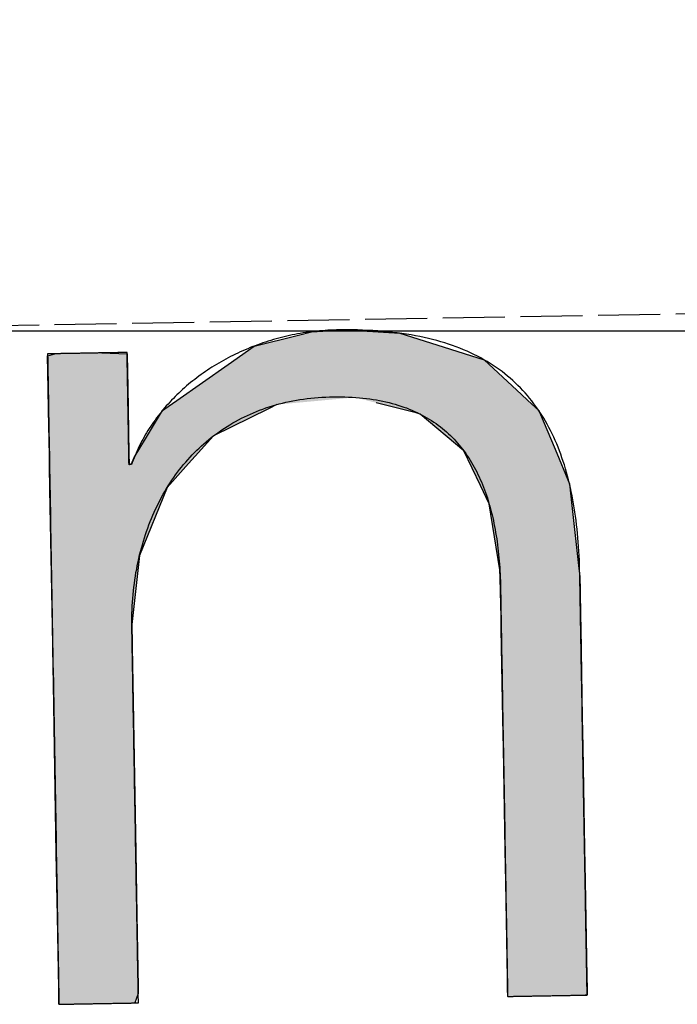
# Model space of a CAD drawing. Extents: x 562 to 7231, y 5567 to 12226.
# Tile 22 of 54: x 3528 to 3581, y 8062 to 8141. Entities that reach past the tile are written whole.
import ezdxf

# ---------------------------------------------------------------- set-up
doc = ezdxf.new("R2010")
doc.units = 0
doc.linetypes.add('GEN3', pattern=[6.25, 5, -1.25])
doc.layers.get('0').update_dxf_attribs({"linetype": 'CONTINUOUS'})
for name, color, linetype in [('3', 6, 'GEN3'), ('5', 3, 'CONTINUOUS'), ('LOGO', 7, 'CONTINUOUS')]:
    doc.layers.add(name, color=color, linetype=linetype)

# ---------------------------------------------------------------- blocks, each defined once
blk = doc.blocks.new('*U44')
at = {"layer": 'LOGO', "color": 30, "linetype": 'CONTINUOUS'}
for p, q in [((62.811, 7.604), (63.326, 7.723)), ((63.326, 7.723), (63.479, 7.759)), ((63.479, 7.759), (63.876, 7.774)), ((63.876, 7.774), (64.064, 7.759)), ((64.064, 7.759), (64.506, 7.723)), ((64.506, 7.723), (64.86, 7.604)), ((60.438, 7.54), (60.495, 7.555)), ((61.041, 7.555), (61.333, 7.54)), ((62.506, 7.397), (62.811, 7.604)), ((64.86, 7.604), (65.477, 7.397)), ((60.41, 7.533), (60.438, 7.54)), ((60.41, 7.148), (60.41, 7.533)), ((61.333, 7.54), (61.333, 7.533)), ((61.333, 7.533), (61.333, 7.148)), ((61.9, 6.987), (62.506, 7.397)), ((65.477, 7.397), (65.904, 6.987)), ((60.41, 6.903), (60.41, 7.148)), ((61.333, 7.148), (61.333, 6.903)), ((61.8, 6.92), (61.9, 6.987)), ((65.904, 6.987), (65.974, 6.92)), ((60.41, 6.374), (60.41, 6.903)), ((61.333, 6.903), (61.333, 6.374)), ((61.54, 6.568), (61.731, 6.873)), ((61.731, 6.873), (61.8, 6.92)), ((62.962, 6.873), (62.318, 6.568)), ((63.062, 6.92), (62.962, 6.873)), ((64.676, 6.794), (64.217, 6.92)), ((65.974, 6.92), (66.105, 6.794)), ((64.725, 6.78), (64.676, 6.794)), ((65.223, 6.345), (64.725, 6.78)), ((66.105, 6.794), (66.11, 6.78)), ((66.11, 6.78), (66.283, 6.345)), ((61.395, 6.336), (61.54, 6.568)), ((62.318, 6.568), (62.103, 6.336)), ((60.41, 6.266), (60.41, 6.374)), ((61.333, 6.374), (61.333, 6.266)), ((61.359, 6.252), (61.395, 6.336)), ((62.103, 6.336), (62.025, 6.252)), ((65.409, 5.939), (65.223, 6.345)), ((66.283, 6.345), (66.444, 5.939)), ((60.41, 6.252), (60.41, 6.266)), ((60.41, 5.978), (60.41, 6.252)), ((61.333, 6.266), (61.342, 6.252)), ((62.025, 6.252), (61.771, 5.978)), ((60.41, 5.195), (60.41, 5.978)), ((61.771, 5.978), (61.437, 5.195)), ((65.507, 5.723), (65.409, 5.939)), ((66.444, 5.939), (66.464, 5.723)), ((65.617, 4.955), (65.507, 5.723)), ((66.464, 5.723), (66.536, 4.955)), ((60.41, 4.394), (60.41, 5.195)), ((61.437, 5.195), (61.333, 4.394)), ((65.618, 4.861), (65.617, 4.955)), ((66.536, 4.955), (66.545, 4.861)), ((65.62, 4.699), (65.618, 4.861)), ((66.545, 4.861), (66.545, 4.699)), ((65.622, 4.405), (65.62, 4.699)), ((66.545, 4.699), (66.545, 4.405)), ((60.41, 4.17), (60.41, 4.394)), ((61.333, 4.394), (61.333, 4.17)), ((65.622, 4.265), (65.622, 4.405)), ((66.545, 4.405), (66.545, 4.265)), ((65.622, 3.222), (65.622, 4.265)), ((66.545, 4.265), (66.545, 3.222)), ((60.41, 4.131), (60.41, 4.17)), ((60.41, 3.718), (60.41, 4.131)), ((61.333, 4.17), (61.333, 4.131)), ((61.333, 4.131), (61.333, 3.718)), ((60.41, 1.752), (60.41, 3.718)), ((61.333, 3.718), (61.333, 1.752)), ((65.622, 2.883), (65.622, 3.222)), ((66.545, 3.222), (66.545, 2.883)), ((65.622, 1.702), (65.622, 2.883)), ((66.545, 2.883), (66.545, 1.702)), ((60.41, 1.022), (60.41, 1.752)), ((61.333, 1.752), (61.333, 1.022)), ((65.622, 1.328), (65.622, 1.702)), ((66.545, 1.702), (66.545, 1.328)), ((65.622, 0.435), (65.622, 1.328)), ((66.545, 1.328), (66.545, 0.435)), ((60.41, 0.808), (60.41, 1.022)), ((61.333, 1.022), (61.333, 0.808)), ((60.41, 0.186), (60.41, 0.808)), ((61.333, 0.808), (61.333, 0.186)), ((65.622, 0.208), (65.622, 0.435)), ((66.545, 0.435), (66.545, 0.208)), ((60.41, 0.109), (60.41, 0.186)), ((61.333, 0.186), (61.333, 0.109)), ((65.622, 0.081), (65.622, 0.208)), ((66.545, 0.208), (66.545, 0.081)), ((60.41, 0), (60.41, 0.109)), ((61.333, 0.109), (61.293, 0)), ((65.625, 0.003), (65.622, 0.081)), ((65.625, 0), (65.625, 0.003)), ((66.545, 0.003), (66.522, 0)), ((66.545, 0.081), (66.545, 0.003))]:
    blk.add_line(p, q, dxfattribs=at)
at = {"layer": 'LOGO', "color": 30, "linetype": 'CONTINUOUS', "extrusion": (0, 0, -1)}
for points in [[(-63.326, 7.723), (-64.86, 7.604), (-62.811, 7.604)], [(-63.479, 7.759), (-64.506, 7.723), (-63.326, 7.723)], [(-63.326, 7.723), (-64.506, 7.723), (-64.86, 7.604)], [(-63.876, 7.774), (-64.064, 7.759), (-63.479, 7.759)], [(-63.479, 7.759), (-64.064, 7.759), (-64.506, 7.723)], [(-60.495, 7.555), (-61.333, 7.54), (-60.438, 7.54)], [(-60.495, 7.555), (-61.041, 7.555), (-61.333, 7.54)], [(-62.811, 7.604), (-65.477, 7.397), (-62.506, 7.397)], [(-62.811, 7.604), (-64.86, 7.604), (-65.477, 7.397)], [(-60.438, 7.54), (-61.333, 7.533), (-60.41, 7.533)], [(-60.41, 7.533), (-61.333, 7.148), (-60.41, 7.148)], [(-60.41, 7.533), (-61.333, 7.533), (-61.333, 7.148)], [(-60.438, 7.54), (-61.333, 7.54), (-61.333, 7.533)], [(-62.506, 7.397), (-65.904, 6.987), (-61.9, 6.987)], [(-62.506, 7.397), (-65.477, 7.397), (-65.904, 6.987)], [(-60.41, 7.148), (-61.333, 6.903), (-60.41, 6.903)], [(-60.41, 7.148), (-61.333, 7.148), (-61.333, 6.903)], [(-61.9, 6.987), (-63.062, 6.92), (-61.8, 6.92)], [(-61.9, 6.987), (-63.972, 6.987), (-63.062, 6.92)], [(-63.972, 6.987), (-65.974, 6.92), (-64.217, 6.92)], [(-63.972, 6.987), (-65.904, 6.987), (-65.974, 6.92)], [(-60.41, 6.903), (-61.333, 6.374), (-60.41, 6.374)], [(-60.41, 6.903), (-61.333, 6.903), (-61.333, 6.374)], [(-61.731, 6.873), (-62.318, 6.568), (-61.54, 6.568)], [(-61.8, 6.92), (-62.962, 6.873), (-61.731, 6.873)], [(-61.731, 6.873), (-62.962, 6.873), (-62.318, 6.568)], [(-61.8, 6.92), (-63.062, 6.92), (-62.962, 6.873)], [(-64.217, 6.92), (-66.105, 6.794), (-64.676, 6.794)], [(-64.217, 6.92), (-65.974, 6.92), (-66.105, 6.794)], [(-64.676, 6.794), (-66.11, 6.78), (-64.725, 6.78)], [(-64.676, 6.794), (-66.105, 6.794), (-66.11, 6.78)], [(-64.725, 6.78), (-66.283, 6.345), (-65.223, 6.345)], [(-64.725, 6.78), (-66.11, 6.78), (-66.283, 6.345)], [(-61.54, 6.568), (-62.103, 6.336), (-61.395, 6.336)], [(-61.54, 6.568), (-62.318, 6.568), (-62.103, 6.336)], [(-60.41, 6.374), (-61.333, 6.266), (-60.41, 6.266)], [(-60.41, 6.374), (-61.333, 6.374), (-61.333, 6.266)], [(-61.395, 6.336), (-62.025, 6.252), (-61.359, 6.252)], [(-61.395, 6.336), (-62.103, 6.336), (-62.025, 6.252)], [(-65.223, 6.345), (-66.444, 5.939), (-65.409, 5.939)], [(-65.223, 6.345), (-66.283, 6.345), (-66.444, 5.939)], [(-60.41, 6.266), (-61.342, 6.252), (-60.41, 6.252)], [(-60.41, 6.266), (-61.333, 6.266), (-61.342, 6.252)], [(-60.41, 6.252), (-61.771, 5.978), (-60.41, 5.978)], [(-60.41, 6.252), (-62.025, 6.252), (-61.771, 5.978)], [(-60.41, 5.978), (-61.437, 5.195), (-60.41, 5.195)], [(-60.41, 5.978), (-61.771, 5.978), (-61.437, 5.195)], [(-65.409, 5.939), (-66.464, 5.723), (-65.507, 5.723)], [(-65.409, 5.939), (-66.444, 5.939), (-66.464, 5.723)], [(-65.507, 5.723), (-66.536, 4.955), (-65.617, 4.955)], [(-65.507, 5.723), (-66.464, 5.723), (-66.536, 4.955)], [(-60.41, 5.195), (-61.333, 4.394), (-60.41, 4.394)], [(-60.41, 5.195), (-61.437, 5.195), (-61.333, 4.394)], [(-65.617, 4.955), (-66.545, 4.861), (-65.618, 4.861)], [(-65.617, 4.955), (-66.536, 4.955), (-66.545, 4.861)], [(-65.618, 4.861), (-66.545, 4.699), (-65.62, 4.699)], [(-65.618, 4.861), (-66.545, 4.861), (-66.545, 4.699)], [(-65.62, 4.699), (-66.545, 4.405), (-65.622, 4.405)], [(-65.62, 4.699), (-66.545, 4.699), (-66.545, 4.405)], [(-60.41, 4.394), (-61.333, 4.17), (-60.41, 4.17)], [(-60.41, 4.394), (-61.333, 4.394), (-61.333, 4.17)], [(-65.622, 4.405), (-66.545, 4.265), (-65.622, 4.265)], [(-65.622, 4.405), (-66.545, 4.405), (-66.545, 4.265)], [(-65.622, 4.265), (-66.545, 3.222), (-65.622, 3.222)], [(-65.622, 4.265), (-66.545, 4.265), (-66.545, 3.222)], [(-60.41, 4.17), (-61.333, 4.131), (-60.41, 4.131)], [(-60.41, 4.17), (-61.333, 4.17), (-61.333, 4.131)], [(-60.41, 4.131), (-61.333, 3.718), (-60.41, 3.718)], [(-60.41, 4.131), (-61.333, 4.131), (-61.333, 3.718)], [(-60.41, 3.718), (-61.333, 1.752), (-60.41, 1.752)], [(-60.41, 3.718), (-61.333, 3.718), (-61.333, 1.752)], [(-65.622, 3.222), (-66.545, 2.883), (-65.622, 2.883)], [(-65.622, 3.222), (-66.545, 3.222), (-66.545, 2.883)], [(-65.622, 2.883), (-66.545, 1.702), (-65.622, 1.702)], [(-65.622, 2.883), (-66.545, 2.883), (-66.545, 1.702)], [(-60.41, 1.752), (-61.333, 1.022), (-60.41, 1.022)], [(-60.41, 1.752), (-61.333, 1.752), (-61.333, 1.022)], [(-65.622, 1.702), (-66.545, 1.328), (-65.622, 1.328)], [(-65.622, 1.702), (-66.545, 1.702), (-66.545, 1.328)], [(-65.622, 1.328), (-66.545, 0.435), (-65.622, 0.435)], [(-65.622, 1.328), (-66.545, 1.328), (-66.545, 0.435)], [(-60.41, 1.022), (-61.333, 0.808), (-60.41, 0.808)], [(-60.41, 1.022), (-61.333, 1.022), (-61.333, 0.808)], [(-60.41, 0.808), (-61.333, 0.186), (-60.41, 0.186)], [(-60.41, 0.808), (-61.333, 0.808), (-61.333, 0.186)], [(-65.622, 0.435), (-66.545, 0.208), (-65.622, 0.208)], [(-65.622, 0.435), (-66.545, 0.435), (-66.545, 0.208)], [(-60.41, 0.186), (-61.333, 0.109), (-60.41, 0.109)], [(-60.41, 0.186), (-61.333, 0.186), (-61.333, 0.109)], [(-65.622, 0.208), (-66.545, 0.081), (-65.622, 0.081)], [(-65.622, 0.208), (-66.545, 0.208), (-66.545, 0.081)], [(-60.41, 0.109), (-61.293, 0), (-60.41, 0)], [(-60.41, 0.109), (-61.333, 0.109), (-61.293, 0)], [(-65.622, 0.081), (-66.545, 0.003), (-65.625, 0.003)], [(-65.622, 0.081), (-66.545, 0.081), (-66.545, 0.003)], [(-65.625, 0.003), (-66.522, 0), (-65.625, 0)], [(-65.625, 0.003), (-66.545, 0.003), (-66.522, 0)]]:
    blk.add_solid(points, dxfattribs=at)
blk = doc.blocks.new('KLAUS')
at = {"layer": 'LOGO'}
blk.add_polyline3d([(60.41, 0, 0), (60.41, 0, 0), (60.411, 0, 0), (60.413, 0, 0), (60.414, 0, 0), (60.417, 0, 0), (60.42, 0, 0), (60.423, 0, 0), (60.427, 0, 0), (60.432, 0, 0), (60.437, 0, 0), (60.442, 0, 0), (60.448, 0, 0), (60.454, 0, 0), (60.461, 0, 0), (60.468, 0, 0), (60.475, 0, 0), (60.483, 0, 0), (60.492, 0, 0), (60.5, 0, 0), (60.509, 0, 0), (60.518, 0, 0), (60.528, 0, 0), (60.538, 0, 0), (60.548, 0, 0), (60.559, 0, 0), (60.57, 0, 0), (60.581, 0, 0), (60.592, 0, 0), (60.604, 0, 0), (60.616, 0, 0), (60.628, 0, 0), (60.64, 0, 0), (60.652, 0, 0), (60.665, 0, 0), (60.678, 0, 0), (60.691, 0, 0), (60.704, 0, 0), (60.717, 0, 0), (60.731, 0, 0), (60.744, 0, 0), (60.758, 0, 0), (60.772, 0, 0), (60.786, 0, 0), (60.8, 0, 0), (60.813, 0, 0), (60.828, 0, 0), (60.842, 0, 0), (60.856, 0, 0), (60.87, 0, 0), (60.884, 0, 0), (60.898, 0, 0), (60.912, 0, 0), (60.926, 0, 0), (60.94, 0, 0), (60.954, 0, 0), (60.968, 0, 0), (60.981, 0, 0), (60.995, 0, 0), (61.009, 0, 0), (61.022, 0, 0), (61.035, 0, 0), (61.049, 0, 0), (61.062, 0, 0), (61.075, 0, 0), (61.087, 0, 0), (61.1, 0, 0), (61.112, 0, 0), (61.124, 0, 0), (61.136, 0, 0), (61.148, 0, 0), (61.159, 0, 0), (61.17, 0, 0), (61.181, 0, 0), (61.192, 0, 0), (61.202, 0, 0), (61.212, 0, 0), (61.222, 0, 0), (61.231, 0, 0), (61.24, 0, 0), (61.249, 0, 0), (61.257, 0, 0), (61.265, 0, 0), (61.273, 0, 0), (61.28, 0, 0), (61.287, 0, 0), (61.293, 0, 0), (61.299, 0, 0), (61.305, 0, 0), (61.31, 0, 0), (61.314, 0, 0), (61.318, 0, 0), (61.322, 0, 0), (61.325, 0, 0), (61.328, 0, 0), (61.33, 0, 0), (61.331, 0, 0), (61.332, 0, 0), (61.333, 0, 0), (61.333, 0, 0), (61.333, 0.004, 0), (61.333, 0.01, 0), (61.333, 0.019, 0), (61.333, 0.03, 0), (61.333, 0.044, 0), (61.333, 0.06, 0), (61.333, 0.078, 0), (61.333, 0.099, 0), (61.333, 0.122, 0), (61.333, 0.147, 0), (61.333, 0.175, 0), (61.333, 0.204, 0), (61.333, 0.236, 0), (61.333, 0.269, 0), (61.333, 0.305, 0), (61.333, 0.342, 0), (61.333, 0.381, 0), (61.333, 0.422, 0), (61.333, 0.464, 0), (61.333, 0.508, 0), (61.333, 0.554, 0), (61.333, 0.601, 0), (61.333, 0.65, 0), (61.333, 0.7, 0), (61.333, 0.751, 0), (61.333, 0.804, 0), (61.333, 0.858, 0), (61.333, 0.913, 0), (61.333, 0.97, 0), (61.333, 1.027, 0), (61.333, 1.086, 0), (61.333, 1.145, 0), (61.333, 1.205, 0), (61.333, 1.266, 0), (61.333, 1.328, 0), (61.333, 1.391, 0), (61.333, 1.455, 0), (61.333, 1.519, 0), (61.333, 1.583, 0), (61.333, 1.648, 0), (61.333, 1.714, 0), (61.333, 1.78, 0), (61.333, 1.846, 0), (61.333, 1.913, 0), (61.333, 1.98, 0), (61.333, 2.047, 0), (61.333, 2.114, 0), (61.333, 2.181, 0), (61.333, 2.249, 0), (61.333, 2.316, 0), (61.333, 2.383, 0), (61.333, 2.45, 0), (61.333, 2.517, 0), (61.333, 2.584, 0), (61.333, 2.65, 0), (61.333, 2.716, 0), (61.333, 2.781, 0), (61.333, 2.846, 0), (61.333, 2.91, 0), (61.333, 2.974, 0), (61.333, 3.037, 0), (61.333, 3.1, 0), (61.333, 3.162, 0), (61.333, 3.222, 0), (61.333, 3.282, 0), (61.333, 3.342, 0), (61.333, 3.4, 0), (61.333, 3.457, 0), (61.333, 3.513, 0), (61.333, 3.567, 0), (61.333, 3.621, 0), (61.333, 3.673, 0), (61.333, 3.724, 0), (61.333, 3.774, 0), (61.333, 3.822, 0), (61.333, 3.869, 0), (61.333, 3.914, 0), (61.333, 3.957, 0), (61.333, 3.999, 0), (61.333, 4.039, 0), (61.333, 4.078, 0), (61.333, 4.114, 0), (61.333, 4.149, 0), (61.333, 4.182, 0), (61.333, 4.213, 0), (61.333, 4.241, 0), (61.333, 4.268, 0), (61.333, 4.292, 0), (61.333, 4.315, 0), (61.333, 4.335, 0), (61.333, 4.352, 0), (61.333, 4.368, 0), (61.333, 4.38, 0), (61.333, 4.391, 0), (61.333, 4.399, 0), (61.333, 4.404, 0), (61.333, 4.406, 0), (61.333, 4.432, 0), (61.335, 4.477, 0), (61.337, 4.522, 0), (61.339, 4.566, 0), (61.342, 4.611, 0), (61.346, 4.655, 0), (61.35, 4.698, 0), (61.354, 4.742, 0), (61.359, 4.785, 0), (61.365, 4.828, 0), (61.371, 4.87, 0), (61.378, 4.913, 0), (61.385, 4.955, 0), (61.392, 4.997, 0), (61.401, 5.038, 0), (61.409, 5.079, 0), (61.419, 5.12, 0), (61.428, 5.161, 0), (61.438, 5.201, 0), (61.449, 5.241, 0), (61.46, 5.281, 0), (61.472, 5.32, 0), (61.484, 5.359, 0), (61.496, 5.398, 0), (61.51, 5.436, 0), (61.523, 5.474, 0), (61.537, 5.512, 0), (61.552, 5.549, 0), (61.567, 5.586, 0), (61.583, 5.622, 0), (61.599, 5.659, 0), (61.615, 5.694, 0), (61.632, 5.73, 0), (61.65, 5.765, 0), (61.667, 5.8, 0), (61.686, 5.834, 0), (61.705, 5.868, 0), (61.724, 5.901, 0), (61.744, 5.934, 0), (61.764, 5.967, 0), (61.785, 5.999, 0), (61.806, 6.031, 0), (61.828, 6.063, 0), (61.85, 6.094, 0), (61.872, 6.124, 0), (61.895, 6.154, 0), (61.919, 6.184, 0), (61.943, 6.213, 0), (61.967, 6.242, 0), (61.992, 6.27, 0), (62.017, 6.298, 0), (62.043, 6.325, 0), (62.069, 6.352, 0), (62.095, 6.379, 0), (62.122, 6.405, 0), (62.15, 6.43, 0), (62.178, 6.455, 0), (62.206, 6.48, 0), (62.235, 6.503, 0), (62.264, 6.527, 0), (62.294, 6.55, 0), (62.324, 6.572, 0), (62.354, 6.594, 0), (62.385, 6.616, 0), (62.416, 6.637, 0), (62.448, 6.657, 0), (62.48, 6.677, 0), (62.513, 6.696, 0), (62.546, 6.715, 0), (62.579, 6.733, 0), (62.613, 6.75, 0), (62.647, 6.768, 0), (62.682, 6.784, 0), (62.717, 6.8, 0), (62.752, 6.815, 0), (62.788, 6.83, 0), (62.824, 6.844, 0), (62.861, 6.858, 0), (62.898, 6.871, 0), (62.935, 6.883, 0), (62.973, 6.895, 0), (63.011, 6.906, 0), (63.05, 6.917, 0), (63.089, 6.927, 0), (63.129, 6.936, 0), (63.168, 6.945, 0), (63.209, 6.953, 0), (63.249, 6.96, 0), (63.29, 6.967, 0), (63.331, 6.973, 0), (63.373, 6.978, 0), (63.415, 6.983, 0), (63.458, 6.987, 0), (63.5, 6.991, 0), (63.544, 6.994, 0), (63.587, 6.996, 0), (63.631, 6.997, 0), (63.675, 6.998, 0), (63.72, 6.998, 0), (63.766, 6.998, 0), (63.81, 6.997, 0), (63.854, 6.995, 0), (63.897, 6.993, 0), (63.939, 6.99, 0), (63.981, 6.986, 0), (64.022, 6.982, 0), (64.063, 6.977, 0), (64.103, 6.972, 0), (64.142, 6.966, 0), (64.18, 6.96, 0), (64.219, 6.953, 0), (64.256, 6.946, 0), (64.293, 6.937, 0), (64.329, 6.929, 0), (64.365, 6.92, 0), (64.4, 6.91, 0), (64.434, 6.9, 0), (64.468, 6.889, 0), (64.501, 6.878, 0), (64.534, 6.866, 0), (64.566, 6.854, 0), (64.597, 6.841, 0), (64.628, 6.827, 0), (64.658, 6.813, 0), (64.688, 6.799, 0), (64.717, 6.784, 0), (64.746, 6.769, 0), (64.774, 6.753, 0), (64.802, 6.737, 0), (64.829, 6.72, 0), (64.855, 6.702, 0), (64.881, 6.685, 0), (64.907, 6.666, 0), (64.932, 6.648, 0), (64.956, 6.628, 0), (64.98, 6.609, 0), (65.003, 6.589, 0), (65.026, 6.568, 0), (65.049, 6.547, 0), (65.07, 6.526, 0), (65.092, 6.504, 0), (65.113, 6.481, 0), (65.133, 6.459, 0), (65.153, 6.436, 0), (65.172, 6.412, 0), (65.191, 6.388, 0), (65.21, 6.364, 0), (65.228, 6.339, 0), (65.245, 6.313, 0), (65.263, 6.288, 0), (65.279, 6.262, 0), (65.295, 6.235, 0), (65.311, 6.209, 0), (65.326, 6.181, 0), (65.341, 6.154, 0), (65.356, 6.126, 0), (65.37, 6.098, 0), (65.383, 6.069, 0), (65.396, 6.04, 0), (65.409, 6.01, 0), (65.421, 5.981, 0), (65.433, 5.951, 0), (65.445, 5.92, 0), (65.456, 5.889, 0), (65.466, 5.858, 0), (65.477, 5.827, 0), (65.487, 5.795, 0), (65.496, 5.763, 0), (65.505, 5.73, 0), (65.514, 5.698, 0), (65.522, 5.664, 0), (65.53, 5.631, 0), (65.538, 5.597, 0), (65.545, 5.563, 0), (65.552, 5.529, 0), (65.559, 5.495, 0), (65.565, 5.46, 0), (65.571, 5.425, 0), (65.576, 5.389, 0), (65.582, 5.353, 0), (65.587, 5.317, 0), (65.591, 5.281, 0), (65.595, 5.245, 0), (65.599, 5.208, 0), (65.603, 5.171, 0), (65.606, 5.134, 0), (65.609, 5.096, 0), (65.612, 5.058, 0), (65.614, 5.02, 0), (65.616, 4.982, 0), (65.618, 4.944, 0), (65.619, 4.905, 0), (65.62, 4.866, 0), (65.621, 4.827, 0), (65.622, 4.788, 0), (65.622, 4.748, 0), (65.622, 4.714, 0), (65.622, 4.712, 0), (65.622, 4.708, 0), (65.622, 4.7, 0), (65.622, 4.69, 0), (65.622, 4.677, 0), (65.622, 4.661, 0), (65.622, 4.643, 0), (65.622, 4.622, 0), (65.622, 4.599, 0), (65.622, 4.574, 0), (65.622, 4.546, 0), (65.622, 4.516, 0), (65.622, 4.483, 0), (65.622, 4.449, 0), (65.622, 4.413, 0), (65.622, 4.374, 0), (65.622, 4.333, 0), (65.622, 4.291, 0), (65.622, 4.247, 0), (65.622, 4.201, 0), (65.622, 4.153, 0), (65.622, 4.103, 0), (65.622, 4.052, 0), (65.622, 4, 0), (65.622, 3.945, 0), (65.622, 3.89, 0), (65.622, 3.833, 0), (65.622, 3.775, 0), (65.622, 3.715, 0), (65.622, 3.655, 0), (65.622, 3.593, 0), (65.622, 3.53, 0), (65.622, 3.466, 0), (65.622, 3.401, 0), (65.622, 3.335, 0), (65.622, 3.269, 0), (65.622, 3.201, 0), (65.622, 3.133, 0), (65.622, 3.064, 0), (65.622, 2.995, 0), (65.622, 2.925, 0), (65.622, 2.855, 0), (65.622, 2.784, 0), (65.622, 2.713, 0), (65.622, 2.642, 0), (65.622, 2.57, 0), (65.622, 2.498, 0), (65.622, 2.426, 0), (65.622, 2.354, 0), (65.622, 2.282, 0), (65.622, 2.21, 0), (65.622, 2.139, 0), (65.622, 2.067, 0), (65.622, 1.996, 0), (65.622, 1.924, 0), (65.622, 1.854, 0), (65.622, 1.783, 0), (65.622, 1.714, 0), (65.622, 1.644, 0), (65.622, 1.576, 0), (65.622, 1.508, 0), (65.622, 1.44, 0), (65.622, 1.374, 0), (65.622, 1.308, 0), (65.622, 1.243, 0), (65.622, 1.179, 0), (65.622, 1.117, 0), (65.622, 1.055, 0), (65.622, 0.994, 0), (65.622, 0.935, 0), (65.622, 0.877, 0), (65.622, 0.82, 0), (65.622, 0.764, 0), (65.622, 0.71, 0), (65.622, 0.658, 0), (65.622, 0.607, 0), (65.622, 0.557, 0), (65.622, 0.51, 0), (65.622, 0.464, 0), (65.622, 0.42, 0), (65.622, 0.377, 0), (65.622, 0.337, 0), (65.622, 0.299, 0), (65.622, 0.262, 0), (65.622, 0.228, 0), (65.622, 0.196, 0), (65.622, 0.166, 0), (65.622, 0.138, 0), (65.622, 0.113, 0), (65.622, 0.09, 0), (65.622, 0.069, 0), (65.622, 0.051, 0), (65.622, 0.036, 0), (65.622, 0.023, 0), (65.622, 0.013, 0), (65.622, 0.006, 0), (65.622, 0.001, 0), (65.622, 0, 0), (65.623, 0, 0), (65.623, 0, 0), (65.625, 0, 0), (65.627, 0, 0), (65.629, 0, 0), (65.632, 0, 0), (65.635, 0, 0), (65.639, 0, 0), (65.644, 0, 0), (65.649, 0, 0), (65.654, 0, 0), (65.66, 0, 0), (65.666, 0, 0), (65.673, 0, 0), (65.68, 0, 0), (65.687, 0, 0), (65.695, 0, 0), (65.703, 0, 0), (65.712, 0, 0), (65.721, 0, 0), (65.73, 0, 0), (65.74, 0, 0), (65.75, 0, 0), (65.76, 0, 0), (65.77, 0, 0), (65.781, 0, 0), (65.792, 0, 0), (65.804, 0, 0), (65.815, 0, 0), (65.827, 0, 0), (65.839, 0, 0), (65.852, 0, 0), (65.864, 0, 0), (65.877, 0, 0), (65.889, 0, 0), (65.902, 0, 0), (65.916, 0, 0), (65.929, 0, 0), (65.942, 0, 0), (65.956, 0, 0), (65.969, 0, 0), (65.983, 0, 0), (65.997, 0, 0), (66.011, 0, 0), (66.025, 0, 0), (66.039, 0, 0), (66.053, 0, 0), (66.067, 0, 0), (66.081, 0, 0), (66.095, 0, 0), (66.109, 0, 0), (66.123, 0, 0), (66.137, 0, 0), (66.151, 0, 0), (66.165, 0, 0), (66.179, 0, 0), (66.193, 0, 0), (66.207, 0, 0), (66.22, 0, 0), (66.234, 0, 0), (66.247, 0, 0), (66.26, 0, 0), (66.273, 0, 0), (66.286, 0, 0), (66.299, 0, 0), (66.311, 0, 0), (66.324, 0, 0), (66.336, 0, 0), (66.348, 0, 0), (66.359, 0, 0), (66.371, 0, 0), (66.382, 0, 0), (66.393, 0, 0), (66.404, 0, 0), (66.414, 0, 0), (66.424, 0, 0), (66.434, 0, 0), (66.443, 0, 0), (66.452, 0, 0), (66.461, 0, 0), (66.469, 0, 0), (66.477, 0, 0), (66.485, 0, 0), (66.492, 0, 0), (66.499, 0, 0), (66.505, 0, 0), (66.511, 0, 0), (66.517, 0, 0), (66.522, 0, 0), (66.526, 0, 0), (66.531, 0, 0), (66.534, 0, 0), (66.537, 0, 0), (66.54, 0, 0), (66.542, 0, 0), (66.543, 0, 0), (66.544, 0, 0), (66.545, 0, 0), (66.545, 0, 0), (66.545, 0.004, 0), (66.545, 0.01, 0), (66.545, 0.02, 0), (66.545, 0.032, 0), (66.545, 0.047, 0), (66.545, 0.065, 0), (66.545, 0.085, 0), (66.545, 0.108, 0), (66.545, 0.133, 0), (66.545, 0.16, 0), (66.545, 0.191, 0), (66.545, 0.223, 0), (66.545, 0.257, 0), (66.545, 0.294, 0), (66.545, 0.333, 0), (66.545, 0.374, 0), (66.545, 0.417, 0), (66.545, 0.462, 0), (66.545, 0.509, 0), (66.545, 0.557, 0), (66.545, 0.607, 0), (66.545, 0.659, 0), (66.545, 0.713, 0), (66.545, 0.768, 0), (66.545, 0.825, 0), (66.545, 0.883, 0), (66.545, 0.942, 0), (66.545, 1.003, 0), (66.545, 1.065, 0), (66.545, 1.128, 0), (66.545, 1.193, 0), (66.545, 1.258, 0), (66.545, 1.325, 0), (66.545, 1.392, 0), (66.545, 1.46, 0), (66.545, 1.53, 0), (66.545, 1.599, 0), (66.545, 1.67, 0), (66.545, 1.741, 0), (66.545, 1.813, 0), (66.545, 1.885, 0), (66.545, 1.958, 0), (66.545, 2.031, 0), (66.545, 2.105, 0), (66.545, 2.179, 0), (66.545, 2.253, 0), (66.545, 2.327, 0), (66.545, 2.401, 0), (66.545, 2.475, 0), (66.545, 2.549, 0), (66.545, 2.623, 0), (66.545, 2.697, 0), (66.545, 2.771, 0), (66.545, 2.845, 0), (66.545, 2.918, 0), (66.545, 2.99, 0), (66.545, 3.063, 0), (66.545, 3.134, 0), (66.545, 3.205, 0), (66.545, 3.276, 0), (66.545, 3.345, 0), (66.545, 3.414, 0), (66.545, 3.483, 0), (66.545, 3.55, 0), (66.545, 3.616, 0), (66.545, 3.681, 0), (66.545, 3.745, 0), (66.545, 3.808, 0), (66.545, 3.87, 0), (66.545, 3.931, 0), (66.545, 3.99, 0), (66.545, 4.048, 0), (66.545, 4.104, 0), (66.545, 4.159, 0), (66.545, 4.212, 0), (66.545, 4.264, 0), (66.545, 4.314, 0), (66.545, 4.362, 0), (66.545, 4.408, 0), (66.545, 4.453, 0), (66.545, 4.495, 0), (66.545, 4.536, 0), (66.545, 4.574, 0), (66.545, 4.61, 0), (66.545, 4.644, 0), (66.545, 4.676, 0), (66.545, 4.706, 0), (66.545, 4.733, 0), (66.545, 4.758, 0), (66.545, 4.78, 0), (66.545, 4.8, 0), (66.545, 4.817, 0), (66.545, 4.831, 0), (66.545, 4.843, 0), (66.545, 4.851, 0), (66.545, 4.857, 0), (66.545, 4.86, 0), (66.545, 4.888, 0), (66.544, 4.943, 0), (66.544, 4.997, 0), (66.543, 5.05, 0), (66.541, 5.104, 0), (66.539, 5.157, 0), (66.536, 5.209, 0), (66.533, 5.261, 0), (66.53, 5.312, 0), (66.526, 5.363, 0), (66.522, 5.414, 0), (66.517, 5.464, 0), (66.512, 5.514, 0), (66.506, 5.563, 0), (66.5, 5.612, 0), (66.493, 5.66, 0), (66.487, 5.708, 0), (66.479, 5.755, 0), (66.471, 5.802, 0), (66.462, 5.849, 0), (66.453, 5.894, 0), (66.444, 5.94, 0), (66.433, 5.985, 0), (66.423, 6.029, 0), (66.412, 6.073, 0), (66.4, 6.117, 0), (66.388, 6.16, 0), (66.375, 6.202, 0), (66.362, 6.244, 0), (66.348, 6.286, 0), (66.334, 6.327, 0), (66.319, 6.367, 0), (66.303, 6.407, 0), (66.287, 6.446, 0), (66.27, 6.485, 0), (66.253, 6.524, 0), (66.235, 6.562, 0), (66.217, 6.599, 0), (66.198, 6.636, 0), (66.178, 6.672, 0), (66.158, 6.708, 0), (66.137, 6.743, 0), (66.115, 6.778, 0), (66.093, 6.812, 0), (66.07, 6.845, 0), (66.047, 6.878, 0), (66.023, 6.911, 0), (65.998, 6.943, 0), (65.973, 6.974, 0), (65.947, 7.005, 0), (65.921, 7.035, 0), (65.893, 7.065, 0), (65.865, 7.094, 0), (65.837, 7.122, 0), (65.807, 7.15, 0), (65.777, 7.178, 0), (65.746, 7.205, 0), (65.715, 7.231, 0), (65.683, 7.257, 0), (65.65, 7.282, 0), (65.616, 7.306, 0), (65.582, 7.33, 0), (65.547, 7.353, 0), (65.511, 7.376, 0), (65.475, 7.398, 0), (65.438, 7.42, 0), (65.4, 7.441, 0), (65.361, 7.461, 0), (65.322, 7.481, 0), (65.281, 7.5, 0), (65.24, 7.518, 0), (65.198, 7.536, 0), (65.156, 7.553, 0), (65.113, 7.57, 0), (65.068, 7.586, 0), (65.023, 7.601, 0), (64.978, 7.616, 0), (64.931, 7.63, 0), (64.884, 7.643, 0), (64.836, 7.656, 0), (64.787, 7.668, 0), (64.737, 7.68, 0), (64.686, 7.691, 0), (64.635, 7.701, 0), (64.582, 7.71, 0), (64.529, 7.719, 0), (64.475, 7.728, 0), (64.42, 7.735, 0), (64.365, 7.742, 0), (64.308, 7.748, 0), (64.251, 7.754, 0), (64.192, 7.759, 0), (64.133, 7.763, 0), (64.073, 7.767, 0), (64.012, 7.77, 0), (63.95, 7.772, 0), (63.887, 7.773, 0), (63.823, 7.774, 0), (63.768, 7.774, 0), (63.735, 7.774, 0), (63.703, 7.773, 0), (63.67, 7.772, 0), (63.638, 7.771, 0), (63.605, 7.769, 0), (63.573, 7.767, 0), (63.541, 7.764, 0), (63.508, 7.762, 0), (63.476, 7.758, 0), (63.444, 7.755, 0), (63.412, 7.751, 0), (63.38, 7.746, 0), (63.348, 7.741, 0), (63.316, 7.736, 0), (63.285, 7.731, 0), (63.253, 7.725, 0), (63.222, 7.719, 0), (63.19, 7.713, 0), (63.159, 7.706, 0), (63.128, 7.699, 0), (63.097, 7.691, 0), (63.066, 7.683, 0), (63.035, 7.675, 0), (63.005, 7.667, 0), (62.974, 7.658, 0), (62.944, 7.648, 0), (62.913, 7.639, 0), (62.883, 7.629, 0), (62.853, 7.619, 0), (62.823, 7.608, 0), (62.794, 7.598, 0), (62.764, 7.587, 0), (62.735, 7.575, 0), (62.706, 7.563, 0), (62.676, 7.551, 0), (62.648, 7.539, 0), (62.619, 7.526, 0), (62.59, 7.513, 0), (62.562, 7.5, 0), (62.534, 7.486, 0), (62.506, 7.472, 0), (62.478, 7.458, 0), (62.451, 7.444, 0), (62.424, 7.429, 0), (62.397, 7.414, 0), (62.37, 7.398, 0), (62.343, 7.383, 0), (62.316, 7.367, 0), (62.29, 7.351, 0), (62.264, 7.334, 0), (62.239, 7.317, 0), (62.213, 7.3, 0), (62.188, 7.283, 0), (62.163, 7.265, 0), (62.138, 7.247, 0), (62.113, 7.229, 0), (62.089, 7.211, 0), (62.065, 7.192, 0), (62.041, 7.173, 0), (62.018, 7.154, 0), (61.994, 7.134, 0), (61.971, 7.115, 0), (61.949, 7.095, 0), (61.926, 7.074, 0), (61.904, 7.054, 0), (61.882, 7.033, 0), (61.861, 7.012, 0), (61.84, 6.991, 0), (61.819, 6.969, 0), (61.798, 6.948, 0), (61.778, 6.926, 0), (61.758, 6.904, 0), (61.738, 6.881, 0), (61.719, 6.858, 0), (61.7, 6.836, 0), (61.681, 6.812, 0), (61.663, 6.789, 0), (61.645, 6.765, 0), (61.627, 6.742, 0), (61.609, 6.718, 0), (61.593, 6.693, 0), (61.576, 6.669, 0), (61.56, 6.644, 0), (61.544, 6.619, 0), (61.528, 6.594, 0), (61.513, 6.569, 0), (61.498, 6.543, 0), (61.484, 6.518, 0), (61.47, 6.492, 0), (61.456, 6.466, 0), (61.443, 6.439, 0), (61.43, 6.413, 0), (61.417, 6.386, 0), (61.405, 6.359, 0), (61.393, 6.332, 0), (61.382, 6.305, 0), (61.371, 6.277, 0), (61.361, 6.252, 0), (61.361, 6.252, 0), (61.361, 6.252, 0), (61.361, 6.252, 0), (61.361, 6.252, 0), (61.361, 6.252, 0), (61.361, 6.252, 0), (61.361, 6.252, 0), (61.361, 6.252, 0), (61.361, 6.252, 0), (61.361, 6.252, 0), (61.361, 6.252, 0), (61.36, 6.252, 0), (61.36, 6.252, 0), (61.36, 6.252, 0), (61.36, 6.252, 0), (61.359, 6.252, 0), (61.359, 6.252, 0), (61.359, 6.252, 0), (61.359, 6.252, 0), (61.358, 6.252, 0), (61.358, 6.252, 0), (61.358, 6.252, 0), (61.357, 6.252, 0), (61.357, 6.252, 0), (61.357, 6.252, 0), (61.356, 6.252, 0), (61.356, 6.252, 0), (61.356, 6.252, 0), (61.355, 6.252, 0), (61.355, 6.252, 0), (61.355, 6.252, 0), (61.354, 6.252, 0), (61.354, 6.252, 0), (61.353, 6.252, 0), (61.353, 6.252, 0), (61.353, 6.252, 0), (61.352, 6.252, 0), (61.352, 6.252, 0), (61.351, 6.252, 0), (61.351, 6.252, 0), (61.35, 6.252, 0), (61.35, 6.252, 0), (61.35, 6.252, 0), (61.349, 6.252, 0), (61.349, 6.252, 0), (61.348, 6.252, 0), (61.348, 6.252, 0), (61.347, 6.252, 0), (61.347, 6.252, 0), (61.347, 6.252, 0), (61.346, 6.252, 0), (61.346, 6.252, 0), (61.345, 6.252, 0), (61.345, 6.252, 0), (61.344, 6.252, 0), (61.344, 6.252, 0), (61.343, 6.252, 0), (61.343, 6.252, 0), (61.343, 6.252, 0), (61.342, 6.252, 0), (61.342, 6.252, 0), (61.341, 6.252, 0), (61.341, 6.252, 0), (61.341, 6.252, 0), (61.34, 6.252, 0), (61.34, 6.252, 0), (61.339, 6.252, 0), (61.339, 6.252, 0), (61.339, 6.252, 0), (61.338, 6.252, 0), (61.338, 6.252, 0), (61.338, 6.252, 0), (61.337, 6.252, 0), (61.337, 6.252, 0), (61.337, 6.252, 0), (61.336, 6.252, 0), (61.336, 6.252, 0), (61.336, 6.252, 0), (61.335, 6.252, 0), (61.335, 6.252, 0), (61.335, 6.252, 0), (61.335, 6.252, 0), (61.334, 6.252, 0), (61.334, 6.252, 0), (61.334, 6.252, 0), (61.334, 6.252, 0), (61.334, 6.252, 0), (61.333, 6.252, 0), (61.333, 6.252, 0), (61.333, 6.252, 0), (61.333, 6.252, 0), (61.333, 6.252, 0), (61.333, 6.252, 0), (61.333, 6.252, 0), (61.333, 6.252, 0), (61.333, 6.252, 0), (61.333, 6.252, 0), (61.333, 6.252, 0), (61.333, 6.252, 0), (61.333, 6.253, 0), (61.333, 6.255, 0), (61.333, 6.258, 0), (61.333, 6.261, 0), (61.333, 6.265, 0), (61.333, 6.27, 0), (61.333, 6.275, 0), (61.333, 6.282, 0), (61.333, 6.288, 0), (61.333, 6.296, 0), (61.333, 6.304, 0), (61.333, 6.313, 0), (61.333, 6.322, 0), (61.333, 6.332, 0), (61.333, 6.343, 0), (61.333, 6.354, 0), (61.333, 6.365, 0), (61.333, 6.377, 0), (61.333, 6.39, 0), (61.333, 6.403, 0), (61.333, 6.417, 0), (61.333, 6.431, 0), (61.333, 6.445, 0), (61.333, 6.46, 0), (61.333, 6.475, 0), (61.333, 6.491, 0), (61.333, 6.507, 0), (61.333, 6.523, 0), (61.333, 6.54, 0), (61.333, 6.557, 0), (61.333, 6.574, 0), (61.333, 6.592, 0), (61.333, 6.609, 0), (61.333, 6.628, 0), (61.333, 6.646, 0), (61.333, 6.664, 0), (61.333, 6.683, 0), (61.333, 6.702, 0), (61.333, 6.721, 0), (61.333, 6.741, 0), (61.333, 6.76, 0), (61.333, 6.779, 0), (61.333, 6.799, 0), (61.333, 6.819, 0), (61.333, 6.839, 0), (61.333, 6.858, 0), (61.333, 6.878, 0), (61.333, 6.898, 0), (61.333, 6.918, 0), (61.333, 6.938, 0), (61.333, 6.958, 0), (61.333, 6.978, 0), (61.333, 6.997, 0), (61.333, 7.017, 0), (61.333, 7.037, 0), (61.333, 7.056, 0), (61.333, 7.075, 0), (61.333, 7.095, 0), (61.333, 7.114, 0), (61.333, 7.133, 0), (61.333, 7.151, 0), (61.333, 7.17, 0), (61.333, 7.188, 0), (61.333, 7.206, 0), (61.333, 7.224, 0), (61.333, 7.241, 0), (61.333, 7.258, 0), (61.333, 7.275, 0), (61.333, 7.292, 0), (61.333, 7.308, 0), (61.333, 7.324, 0), (61.333, 7.339, 0), (61.333, 7.354, 0), (61.333, 7.369, 0), (61.333, 7.383, 0), (61.333, 7.397, 0), (61.333, 7.41, 0), (61.333, 7.423, 0), (61.333, 7.435, 0), (61.333, 7.447, 0), (61.333, 7.458, 0), (61.333, 7.469, 0), (61.333, 7.479, 0), (61.333, 7.489, 0), (61.333, 7.498, 0), (61.333, 7.506, 0), (61.333, 7.514, 0), (61.333, 7.521, 0), (61.333, 7.528, 0), (61.333, 7.534, 0), (61.333, 7.539, 0), (61.333, 7.543, 0), (61.333, 7.547, 0), (61.333, 7.55, 0), (61.333, 7.552, 0), (61.333, 7.554, 0), (61.333, 7.555, 0), (61.332, 7.555, 0), (61.332, 7.555, 0), (61.331, 7.555, 0), (61.329, 7.555, 0), (61.327, 7.555, 0), (61.324, 7.555, 0), (61.32, 7.555, 0), (61.317, 7.555, 0), (61.312, 7.555, 0), (61.308, 7.555, 0), (61.302, 7.555, 0), (61.297, 7.555, 0), (61.291, 7.555, 0), (61.284, 7.555, 0), (61.277, 7.555, 0), (61.27, 7.555, 0), (61.262, 7.555, 0), (61.254, 7.555, 0), (61.245, 7.555, 0), (61.237, 7.555, 0), (61.227, 7.555, 0), (61.218, 7.555, 0), (61.208, 7.555, 0), (61.198, 7.555, 0), (61.187, 7.555, 0), (61.177, 7.555, 0), (61.166, 7.555, 0), (61.154, 7.555, 0), (61.143, 7.555, 0), (61.131, 7.555, 0), (61.119, 7.555, 0), (61.107, 7.555, 0), (61.094, 7.555, 0), (61.082, 7.555, 0), (61.069, 7.555, 0), (61.056, 7.555, 0), (61.043, 7.555, 0), (61.03, 7.555, 0), (61.017, 7.555, 0), (61.003, 7.555, 0), (60.989, 7.555, 0), (60.976, 7.555, 0), (60.962, 7.555, 0), (60.948, 7.555, 0), (60.934, 7.555, 0), (60.92, 7.555, 0), (60.906, 7.555, 0), (60.892, 7.555, 0), (60.878, 7.555, 0), (60.864, 7.555, 0), (60.85, 7.555, 0), (60.836, 7.555, 0), (60.822, 7.555, 0), (60.807, 7.555, 0), (60.794, 7.555, 0), (60.78, 7.555, 0), (60.766, 7.555, 0), (60.752, 7.555, 0), (60.739, 7.555, 0), (60.725, 7.555, 0), (60.712, 7.555, 0), (60.698, 7.555, 0), (60.685, 7.555, 0), (60.672, 7.555, 0), (60.66, 7.555, 0), (60.647, 7.555, 0), (60.635, 7.555, 0), (60.623, 7.555, 0), (60.611, 7.555, 0), (60.599, 7.555, 0), (60.587, 7.555, 0), (60.576, 7.555, 0), (60.565, 7.555, 0), (60.554, 7.555, 0), (60.544, 7.555, 0), (60.534, 7.555, 0), (60.524, 7.555, 0), (60.514, 7.555, 0), (60.505, 7.555, 0), (60.496, 7.555, 0), (60.488, 7.555, 0), (60.48, 7.555, 0), (60.472, 7.555, 0), (60.465, 7.555, 0), (60.458, 7.555, 0), (60.451, 7.555, 0), (60.445, 7.555, 0), (60.44, 7.555, 0), (60.434, 7.555, 0), (60.43, 7.555, 0), (60.425, 7.555, 0), (60.422, 7.555, 0), (60.419, 7.555, 0), (60.416, 7.555, 0), (60.413, 7.555, 0), (60.412, 7.555, 0), (60.411, 7.555, 0), (60.41, 7.555, 0), (60.41, 7.554, 0), (60.41, 7.55, 0), (60.41, 7.541, 0), (60.41, 7.528, 0), (60.41, 7.51, 0), (60.41, 7.488, 0), (60.41, 7.462, 0), (60.41, 7.432, 0), (60.41, 7.397, 0), (60.41, 7.359, 0), (60.41, 7.317, 0), (60.41, 7.272, 0), (60.41, 7.222, 0), (60.41, 7.17, 0), (60.41, 7.113, 0), (60.41, 7.054, 0), (60.41, 6.991, 0), (60.41, 6.925, 0), (60.41, 6.856, 0), (60.41, 6.785, 0), (60.41, 6.71, 0), (60.41, 6.633, 0), (60.41, 6.553, 0), (60.41, 6.47, 0), (60.41, 6.385, 0), (60.41, 6.298, 0), (60.41, 6.208, 0), (60.41, 6.116, 0), (60.41, 6.022, 0), (60.41, 5.926, 0), (60.41, 5.828, 0), (60.41, 5.729, 0), (60.41, 5.628, 0), (60.41, 5.525, 0), (60.41, 5.42, 0), (60.41, 5.315, 0), (60.41, 5.208, 0), (60.41, 5.099, 0), (60.41, 4.99, 0), (60.41, 4.879, 0), (60.41, 4.768, 0), (60.41, 4.656, 0), (60.41, 4.543, 0), (60.41, 4.429, 0), (60.41, 4.315, 0), (60.41, 4.201, 0), (60.41, 4.086, 0), (60.41, 3.971, 0), (60.41, 3.855, 0), (60.41, 3.74, 0), (60.41, 3.625, 0), (60.41, 3.509, 0), (60.41, 3.394, 0), (60.41, 3.28, 0), (60.41, 3.165, 0), (60.41, 3.052, 0), (60.41, 2.939, 0), (60.41, 2.826, 0), (60.41, 2.714, 0), (60.41, 2.604, 0), (60.41, 2.494, 0), (60.41, 2.385, 0), (60.41, 2.278, 0), (60.41, 2.171, 0), (60.41, 2.067, 0), (60.41, 1.963, 0), (60.41, 1.861, 0), (60.41, 1.761, 0), (60.41, 1.663, 0), (60.41, 1.566, 0), (60.41, 1.471, 0), (60.41, 1.379, 0), (60.41, 1.288, 0), (60.41, 1.2, 0), (60.41, 1.114, 0), (60.41, 1.031, 0), (60.41, 0.95, 0), (60.41, 0.872, 0), (60.41, 0.796, 0), (60.41, 0.723, 0), (60.41, 0.653, 0), (60.41, 0.586, 0), (60.41, 0.522, 0), (60.41, 0.462, 0), (60.41, 0.404, 0), (60.41, 0.35, 0), (60.41, 0.3, 0), (60.41, 0.253, 0), (60.41, 0.21, 0), (60.41, 0.17, 0), (60.41, 0.134, 0), (60.41, 0.103, 0), (60.41, 0.075, 0), (60.41, 0.052, 0), (60.41, 0.032, 0), (60.41, 0.017, 0), (60.41, 0.007, 0), (60.41, 0.001, 0), (60.41, 0, 0), (60.41, 0, 0), (60.41, 0, 0), (60.41, 0, 0), (60.41, 0, 0), (60.41, 0, 0), (60.41, 0, 0), (60.41, 0, 0), (60.41, 0, 0), (60.41, 0, 0), (60.41, 0, 0), (60.41, 0, 0), (60.41, 0, 0), (60.41, 0, 0), (60.41, 0, 0), (60.41, 0, 0), (60.41, 0, 0), (60.41, 0, 0), (60.41, 0, 0), (60.41, 0, 0), (60.41, 0, 0), (60.41, 0, 0), (60.41, 0, 0), (60.41, 0, 0), (60.41, 0, 0), (60.41, 0, 0), (60.41, 0, 0), (60.41, 0, 0), (60.41, 0, 0), (60.41, 0, 0), (60.41, 0, 0), (60.41, 0, 0), (60.41, 0, 0), (60.41, 0, 0), (60.41, 0, 0), (60.41, 0, 0), (60.41, 0, 0), (60.41, 0, 0), (60.41, 0, 0), (60.41, 0, 0), (60.41, 0, 0), (60.41, 0, 0), (60.41, 0, 0), (60.41, 0, 0), (60.41, 0, 0), (60.41, 0, 0), (60.41, 0, 0), (60.41, 0, 0), (60.41, 0, 0), (60.41, 0, 0), (60.41, 0, 0), (60.41, 0, 0), (60.41, 0, 0), (60.41, 0, 0), (60.41, 0, 0), (60.41, 0, 0), (60.41, 0, 0), (60.41, 0, 0), (60.41, 0, 0), (60.41, 0, 0), (60.41, 0, 0), (60.41, 0, 0), (60.41, 0, 0), (60.41, 0, 0), (60.41, 0, 0), (60.41, 0, 0), (60.41, 0, 0), (60.41, 0, 0), (60.41, 0, 0), (60.41, 0, 0), (60.41, 0, 0), (60.41, 0, 0), (60.41, 0, 0), (60.41, 0, 0), (60.41, 0, 0), (60.41, 0, 0), (60.41, 0, 0), (60.41, 0, 0), (60.41, 0, 0), (60.41, 0, 0), (60.41, 0, 0), (60.41, 0, 0), (60.41, 0, 0), (60.41, 0, 0), (60.41, 0, 0), (60.41, 0, 0), (60.41, 0, 0), (60.41, 0, 0), (60.41, 0, 0), (60.41, 0, 0), (60.41, 0, 0), (60.41, 0, 0), (60.41, 0, 0), (60.41, 0, 0), (60.41, 0, 0), (60.41, 0, 0), (60.41, 0, 0), (60.41, 0, 0), (60.41, 0, 0)], dxfattribs=at)
at = {"layer": 'LOGO', "color": 30, "linetype": 'CONTINUOUS'}
blk.add_blockref('*U44', (0, 0), dxfattribs=at)

msp = doc.modelspace()

# ---------------------------------------------------------------- linework, layer by layer
at = {"layer": '3'}
msp.add_line((1175.278, 8075.309), (6230.443, 8163.547), dxfattribs=at)
at = {"layer": '5'}
msp.add_line((6272.775, 8115.902), (872.775, 8115.902), dxfattribs=at)

# ---------------------------------------------------------------- block references
at = {"xscale": 6.929133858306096, "yscale": 6.929133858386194, "zscale": 6.929133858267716, "rotation": 0.9999999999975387}
msp.add_blockref('KLAUS', (3113, 8054.426), dxfattribs=at)

doc.saveas('drawing.dxf')
